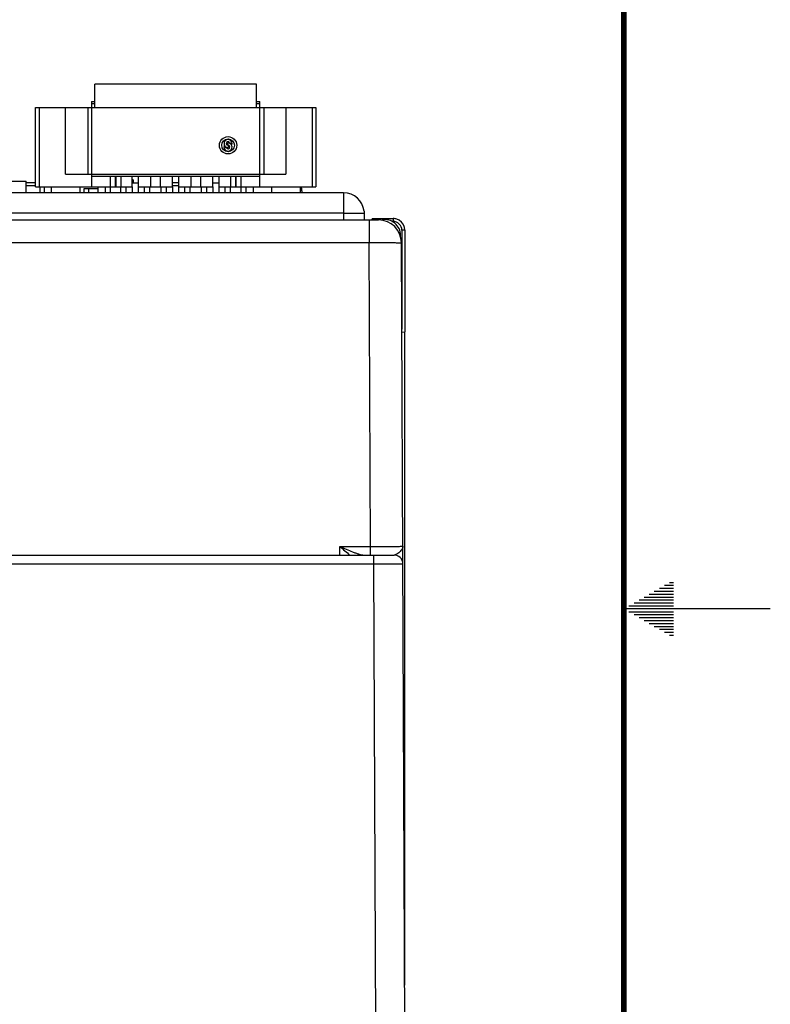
# Model space of a CAD drawing. Header units: inches. Extents: x 0 to 34, y 0 to 22.
# Tile 167 of 168: x 31.4 to 34, y 9.7 to 13. Entities that reach past the tile are written whole.
import ezdxf

# ---------------------------------------------------------------- set-up
doc = ezdxf.new("R2010")
doc.units = ezdxf.units.IN
doc.header["$LTSCALE"] = 1.87
doc.header["$MEASUREMENT"] = 0
doc.layers.get('0').update_dxf_attribs({"linetype": 'CONTINUOUS'})
doc.layers.add('02___PRT_ALL_AXES', color=7, linetype='CONTINUOUS')

msp = doc.modelspace()

# ---------------------------------------------------------------- linework, layer by layer
at = {"color": 7, "linetype": 'CONTINUOUS'}
for p, q in [((31.6943, 12.7113), (31.6943, 12.79)), ((32.2455, 12.79), (31.6943, 12.79)), ((32.2455, 12.7113), (32.2455, 12.79)), ((31.4916, 12.4396), (31.4916, 12.7113)), ((31.4916, 12.7113), (32.4483, 12.7113)), ((31.5034, 12.7113), (31.5034, 12.4396)), ((31.5939, 12.4829), (31.5939, 12.7113)), ((31.6694, 12.7113), (31.6694, 12.4829)), ((31.6825, 12.731), (31.6825, 12.4396)), ((31.6825, 12.731), (31.6943, 12.731)), ((31.6943, 12.7231), (31.6825, 12.7231)), ((32.2455, 12.731), (32.2573, 12.731)), ((32.2573, 12.7231), (32.2455, 12.7231)), ((32.2573, 12.4396), (32.2573, 12.731)), ((32.2704, 12.7113), (32.2704, 12.4829)), ((32.3459, 12.7113), (32.3459, 12.4829)), ((32.4365, 12.4396), (32.4365, 12.7113)), ((32.4483, 12.7113), (32.4483, 12.4396)), ((32.1482, 12.5817), (32.1482, 12.5896)), ((32.1494, 12.5817), (32.1494, 12.5739)), ((31.5939, 12.4829), (32.3459, 12.4829)), ((32.2573, 12.4751), (31.6825, 12.4751)), ((31.7475, 12.4199), (31.7475, 12.4751)), ((31.7632, 12.4751), (31.7632, 12.4396)), ((31.7664, 12.4396), (31.7664, 12.4751)), ((31.7821, 12.4751), (31.7821, 12.4396)), ((31.8215, 12.4396), (31.8215, 12.4751)), ((31.8428, 12.4396), (31.8428, 12.4751)), ((31.8853, 12.4396), (31.8853, 12.4751)), ((31.9168, 12.4751), (31.9168, 12.4396)), ((31.9593, 12.4396), (31.9593, 12.4751)), ((31.9806, 12.4396), (31.9806, 12.4751)), ((32.0231, 12.4396), (32.0231, 12.4751)), ((32.0546, 12.4751), (32.0546, 12.4396)), ((32.0971, 12.4396), (32.0971, 12.4751)), ((32.1183, 12.4396), (32.1183, 12.4751)), ((32.1577, 12.4396), (32.1577, 12.4751)), ((32.1735, 12.4751), (32.1735, 12.4396)), ((32.1766, 12.4396), (32.1766, 12.4751)), ((32.1924, 12.4751), (32.1924, 12.4199)), ((31.4916, 12.4538), (31.459, 12.4538)), ((31.4916, 12.4438), (31.459, 12.4438)), ((31.4916, 12.4396), (31.8215, 12.4396)), ((31.5077, 12.4199), (31.5077, 12.4396)), ((31.5222, 12.4199), (31.5222, 12.4396)), ((31.5447, 12.4396), (31.5447, 12.4199)), ((31.6431, 12.4396), (31.6431, 12.4199)), ((31.6577, 12.4199), (31.6577, 12.4338)), ((31.6577, 12.4338), (31.7051, 12.4338)), ((31.6727, 12.4338), (31.6727, 12.4199)), ((31.7053, 12.4199), (31.705, 12.4396)), ((31.7298, 12.4199), (31.7298, 12.4396)), ((31.7829, 12.4199), (31.7829, 12.4396)), ((31.8006, 12.4199), (31.8006, 12.4396)), ((31.8215, 12.4396), (31.8212, 12.4199)), ((31.8247, 12.4638), (31.8215, 12.4638)), ((31.8215, 12.4538), (31.8428, 12.4538)), ((31.8247, 12.4638), (31.8247, 12.4538)), ((31.8431, 12.4199), (31.8428, 12.4396)), ((31.8428, 12.4396), (31.9593, 12.4396)), ((31.8636, 12.4199), (31.8636, 12.4396)), ((31.8813, 12.4199), (31.8813, 12.4396)), ((31.9207, 12.4199), (31.9207, 12.4396)), ((31.9384, 12.4199), (31.9384, 12.4396)), ((31.9593, 12.4396), (31.959, 12.4199)), ((31.9806, 12.4538), (31.9593, 12.4538)), ((31.9806, 12.4438), (31.9593, 12.4438)), ((31.9809, 12.4199), (31.9806, 12.4396)), ((31.9806, 12.4396), (32.0971, 12.4396)), ((32.0014, 12.4199), (32.0014, 12.4396)), ((32.0191, 12.4199), (32.0191, 12.4396)), ((32.0585, 12.4199), (32.0585, 12.4396)), ((32.0762, 12.4199), (32.0762, 12.4396)), ((32.0971, 12.4396), (32.0968, 12.4199)), ((32.0971, 12.4538), (32.1183, 12.4538)), ((32.1187, 12.4199), (32.1183, 12.4396)), ((32.1183, 12.4396), (32.4483, 12.4396)), ((32.1392, 12.4199), (32.1392, 12.4396)), ((32.1569, 12.4199), (32.1569, 12.4396)), ((32.2101, 12.4199), (32.2101, 12.4396)), ((32.2349, 12.4396), (32.2346, 12.4199)), ((32.2967, 12.4396), (32.2967, 12.4199)), ((32.3951, 12.4396), (32.3951, 12.4199)), ((32.4007, 12.4264), (32.4007, 12.4199)), ((29.817, 12.3271), (32.662, 12.3271)), ((32.6305, 12.3271), (32.6305, 12.2497)), ((32.6417, 12.3315), (32.6384, 12.3271)), ((32.6417, 12.3271), (32.6417, 12.3315)), ((32.6417, 12.3315), (32.7125, 12.3315)), ((32.6461, 12.3272), (32.6417, 12.3315)), ((32.708, 12.3217), (32.7125, 12.3217)), ((32.7125, 12.3315), (32.7125, 12.3217)), ((32.7363, 12.2742), (32.7378, 12.2742)), ((32.7378, 12.2695), (32.7378, 12.2742)), ((32.742, 12.2922), (32.742, 11.9547)), ((32.7519, 12.2922), (32.742, 12.2922)), ((32.7519, 12.2922), (32.7519, 11.945)), ((29.7025, 12.2497), (32.6305, 12.2497)), ((32.635, 11.2129), (32.6305, 12.2497)), ((32.7528, 9.4944), (32.7407, 12.2487)), ((32.742, 11.9441), (32.752, 11.945)), ((32.7518, 9.7158), (32.7518, 11.945)), ((32.5298, 11.1834), (32.5303, 11.2129)), ((32.5303, 11.2129), (32.635, 11.2129)), ((32.635, 11.1834), (32.635, 11.2129)), ((29.321, 11.1834), (32.7155, 11.1834)), ((32.6455, 11.1834), (32.6455, 11.1539)), ((29.391, 11.1539), (32.6455, 11.1539)), ((32.6455, 11.1539), (32.6528, 9.4944))]:
    msp.add_line(p, q, dxfattribs=at)
at = {"color": 3, "linetype": 'CONTINUOUS'}
for p, q in [((32.5433, 12.4199), (32.5433, 12.3271)), ((32.5433, 12.3499), (32.6129, 12.3499)), ((32.6129, 12.3568), (32.6129, 12.3499)), ((32.6133, 12.3499), (32.6133, 12.3271))]:
    msp.add_line(p, q, dxfattribs=at)
at = {"color": 2, "linetype": 'CONTINUOUS'}
for p, q in [((33.6559, 11.09), (33.6697, 11.09)), ((33.6039, 11.06), (33.6697, 11.06)), ((33.6213, 11.07), (33.6697, 11.07)), ((33.6386, 11.08), (33.6697, 11.08)), ((33.552, 11.03), (33.6697, 11.03)), ((33.5693, 11.04), (33.6697, 11.04)), ((33.5866, 11.05), (33.6697, 11.05)), ((34, 11), (33.5, 11)), ((33.5173, 11.01), (33.6697, 11.01)), ((33.5173, 10.99), (33.6697, 10.99)), ((33.5347, 11.02), (33.6697, 11.02)), ((33.5347, 10.98), (33.6697, 10.98)), ((33.552, 10.97), (33.6697, 10.97)), ((33.5693, 10.96), (33.6697, 10.96)), ((33.5866, 10.95), (33.6697, 10.95)), ((33.6039, 10.94), (33.6697, 10.94)), ((33.6213, 10.93), (33.6697, 10.93)), ((33.6386, 10.92), (33.6697, 10.92)), ((33.6559, 10.91), (33.6697, 10.91))]:
    msp.add_line(p, q, dxfattribs=at)
at = {"color": 7, "linetype": 'CONTINUOUS', "const_width": 0.02}
msp.add_lwpolyline([(33.5, 0.5), (33.5, 21.5)], dxfattribs=at)
at = {"color": 7, "linetype": 'CONTINUOUS'}
for radius in [0.0295, 0.0217]:
    msp.add_circle((32.1486, 12.5817), radius, dxfattribs=at)
for centre, radius, start, end in [((32.1486, 12.5876), 0.0138, 343.2845, 273.2758), ((32.1486, 12.5758), 0.0138, 163.2845, 91.6372), ((32.1486, 12.5876), 0.0154, 210.7379, 249.7948), ((32.1486, 12.5876), 0.00597, 25.4437, 266.2196), ((32.1486, 12.5758), 0.00591, 206.1039, 82.3377), ((32.1486, 12.5758), 0.0154, 30.7379, 69.4407), ((32.3657, 12.4264), 0.035, 0.0007, 22.3164), ((32.662, 12.2484), 0.0787, 0.25, 90), ((32.6838, 12.2742), 0.054, 0, 100.9154), ((32.7125, 12.2919), 0.0396, 72.0534, 89.9279), ((32.7125, 12.2922), 0.0295, 359.9982, 90.0032), ((32.7125, 12.2921), 0.0394, 18.0178, 71.9873), ((32.7122, 12.2921), 0.0396, 0.0758, 17.9494), ((32.7155, 11.1534), 0.03, 0.2499, 90)]:
    msp.add_arc(centre, radius, start, end, dxfattribs=at)
at = {"color": 3, "linetype": 'CONTINUOUS'}
msp.add_arc((32.5433, 12.3499), 0.07, 5.6689, 90, dxfattribs=at)
at = {"color": 7, "linetype": 'CONTINUOUS'}
msp.add_ellipse((32.6417, 12.3217), major_axis=(0, 0.00984), ratio=0.026186, start_param=-0.02618, end_param=0.034907, dxfattribs=at)
for points, knots in [([(32.4007, 12.4264), (32.4007, 12.4276), (32.4005, 12.4321), (32.3994, 12.4366), (32.398, 12.4397)], [0, 0, 0, 0, 0.257122, 1, 1, 1, 1]), ([(32.6305, 12.2497), (32.6377, 12.2498), (32.6517, 12.2498), (32.6722, 12.2498), (32.6883, 12.2497), (32.7002, 12.2496), (32.7082, 12.2496), (32.7155, 12.2495), (32.7219, 12.2494), (32.7274, 12.2493), (32.7315, 12.2492), (32.7342, 12.2491), (32.7359, 12.2491), (32.7374, 12.249), (32.7385, 12.249), (32.7395, 12.2489), (32.7401, 12.2488), (32.7405, 12.2488), (32.7407, 12.2487), (32.7407, 12.2487), (32.7407, 12.2487)], [0, 0, 0, 0, 0.195018, 0.382541, 0.555365, 0.634161, 0.70685, 0.772734, 0.831178, 0.881621, 0.923577, 0.941243, 0.956645, 0.969744, 0.98051, 0.98892, 0.994957, 0.998617, 0.999571, 1, 1, 1, 1]), ([(32.5303, 11.2129), (32.5376, 11.2097), (32.552, 11.2033), (32.57, 11.1958), (32.5841, 11.1904), (32.5943, 11.1869), (32.6039, 11.1843), (32.6103, 11.1834), (32.6133, 11.1834)], [0, 0, 0, 0, 0.269667, 0.533901, 0.661602, 0.78414, 0.898545, 1, 1, 1, 1]), ([(32.5303, 11.2129), (32.536, 11.2078), (32.5472, 11.1978), (32.5587, 11.188), (32.5644, 11.1834)], [0, 0, 0, 0, 0.508888, 1, 1, 1, 1]), ([(32.635, 11.2129), (32.6422, 11.2129), (32.6563, 11.2128), (32.6767, 11.2129), (32.6928, 11.2129), (32.7047, 11.2129), (32.7127, 11.2129), (32.72, 11.213), (32.7264, 11.213), (32.7319, 11.213), (32.736, 11.2131), (32.7387, 11.2131), (32.7404, 11.2131), (32.7419, 11.2131), (32.7431, 11.2132), (32.7439, 11.2132), (32.7444, 11.2132), (32.7447, 11.2132), (32.7449, 11.2132), (32.7451, 11.2132), (32.7452, 11.2132), (32.7453, 11.2132), (32.7453, 11.2133)], [0, 0, 0, 0, 0.195103, 0.382705, 0.555592, 0.634412, 0.70712, 0.773016, 0.831467, 0.88191, 0.92386, 0.94152, 0.956913, 0.970001, 0.980753, 0.989143, 0.992446, 0.995152, 0.99726, 0.998768, 0.999678, 1, 1, 1, 1]), ([(32.739, 11.1983), (32.7375, 11.1965), (32.7341, 11.193), (32.7283, 11.1884), (32.7222, 11.1848), (32.7177, 11.1834), (32.7155, 11.1834)], [0, 0, 0, 0, 0.251365, 0.514857, 0.771609, 1, 1, 1, 1]), ([(32.7453, 11.2133), (32.7453, 11.212), (32.745, 11.2094), (32.7433, 11.2042), (32.7409, 11.2006), (32.739, 11.1983)], [0, 0, 0, 0, 0.229988, 0.469453, 1, 1, 1, 1]), ([(32.6455, 11.1539), (32.652, 11.1539), (32.6648, 11.1539), (32.6833, 11.1539), (32.698, 11.1539), (32.7088, 11.1539), (32.716, 11.1539), (32.7226, 11.1538), (32.7284, 11.1538), (32.7334, 11.1538), (32.7371, 11.1537), (32.7396, 11.1537), (32.7411, 11.1537), (32.7425, 11.1536), (32.7435, 11.1536), (32.7444, 11.1536), (32.7449, 11.1536), (32.7452, 11.1536), (32.7454, 11.1535), (32.7455, 11.1535), (32.7455, 11.1535), (32.7455, 11.1535)], [0, 0, 0, 0, 0.195084, 0.382669, 0.555546, 0.634364, 0.707072, 0.77297, 0.831424, 0.881872, 0.923827, 0.941491, 0.956887, 0.969978, 0.980734, 0.989127, 0.99514, 0.997249, 0.99876, 0.999672, 1, 1, 1, 1])]:
    msp.add_open_spline(points, degree=3, knots=knots, dxfattribs=at)
at = {"layer": '02___PRT_ALL_AXES', "color": 7, "linetype": 'CONTINUOUS'}
for p in [(31.057, 12.4589), (31.459, 12.4199)]:
    msp.add_line(p, (31.459, 12.4589), dxfattribs=at)
at = {"layer": '02___PRT_ALL_AXES', "color": 3, "linetype": 'CONTINUOUS'}
for p, q in [((32.5433, 12.4199), (29.7966, 12.4199)), ((32.5433, 12.3499), (29.8181, 12.3499))]:
    msp.add_line(p, q, dxfattribs=at)

doc.saveas('drawing.dxf')
